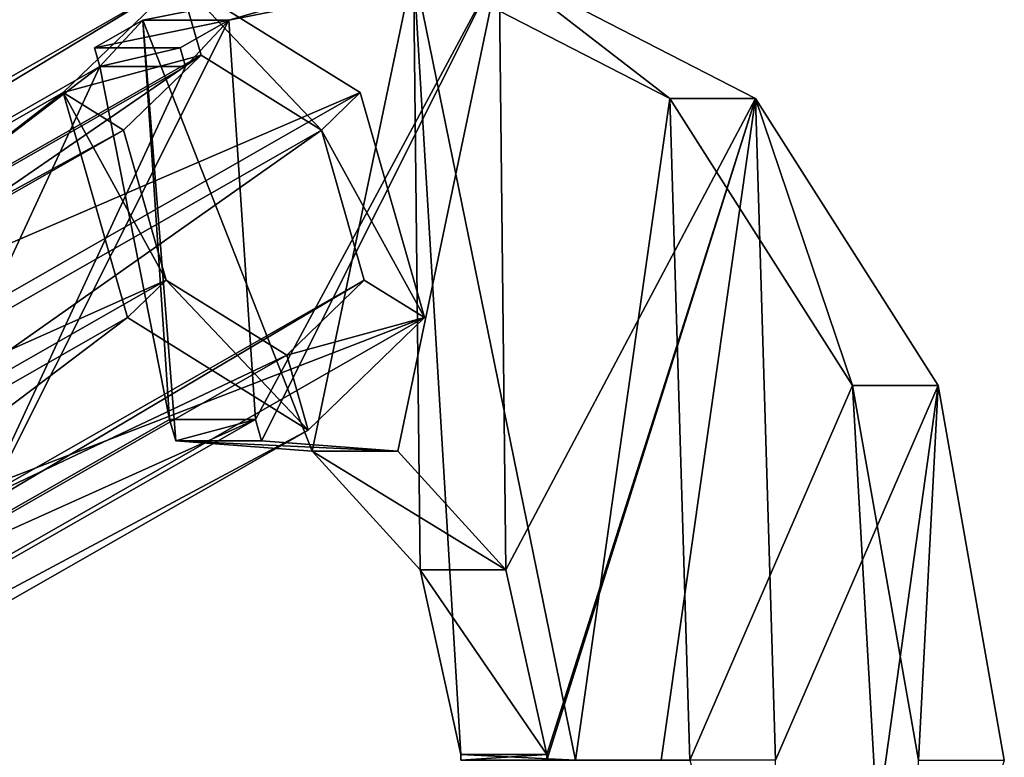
# Model space of a CAD drawing. Extents: x -1448 to 108, y -535 to 375.
# Tile 121 of 147: x 1 to 25, y 155 to 173. Entities that reach past the tile are written whole.
import ezdxf

# ---------------------------------------------------------------- set-up
doc = ezdxf.new("R2010")
doc.units = 0
doc.header["$LTSCALE"] = 33.374815
for name, color, linetype in [('143', 7, 'CONTINUOUS'), ('144', 7, 'CONTINUOUS'), ('145', 7, 'CONTINUOUS'), ('146', 7, 'CONTINUOUS'), ('147', 7, 'CONTINUOUS'), ('982', 7, 'CONTINUOUS'), ('983', 7, 'CONTINUOUS'), ('987', 7, 'CONTINUOUS'), ('989', 7, 'CONTINUOUS'), ('992', 7, 'CONTINUOUS'), ('993', 7, 'CONTINUOUS'), ('994', 7, 'CONTINUOUS'), ('995', 7, 'CONTINUOUS'), ('996', 7, 'CONTINUOUS'), ('998', 7, 'CONTINUOUS')]:
    doc.layers.add(name, color=color, linetype=linetype)

msp = doc.modelspace()

# ---------------------------------------------------------------- linework, layer by layer
at = {"layer": '143', "color": 7, "linetype": 'CONTINUOUS'}
for points in [[(-28.254, 153.323, -43.754), (-25.274, 151.467, -45.673), (5.183, 172.428, -10.317), (-28.254, 153.323, -43.754)], [(5.183, 172.428, -10.317), (-25.274, 151.467, -45.673), (8.163, 170.572, -12.237), (5.183, 172.428, -10.317)], [(-25.274, 151.467, -45.673), (-24.215, 147.761, -44.614), (8.163, 170.572, -12.237), (-25.274, 151.467, -45.673)], [(8.163, 170.572, -12.237), (-24.215, 147.761, -44.614), (9.221, 166.866, -11.178), (8.163, 170.572, -12.237)], [(-24.215, 147.761, -44.614), (-26.135, 145.905, -41.635), (9.221, 166.866, -11.178), (-24.215, 147.761, -44.614)], [(9.221, 166.866, -11.178), (-26.135, 145.905, -41.635), (7.302, 165.01, -8.198), (9.221, 166.866, -11.178)]]:
    msp.add_3dface(points, dxfattribs=at)
at = {"layer": '144', "color": 7, "linetype": 'CONTINUOUS'}
for points in [[(1.773, 171.501, -6.378), (5.183, 172.428, -10.317), (4.653, 174.282, -10.847), (1.773, 171.501, -6.378)], [(5.183, 172.428, -10.317), (8.163, 170.572, -12.237), (4.653, 174.282, -10.847), (5.183, 172.428, -10.317)], [(4.653, 174.282, -10.847), (8.163, 170.572, -12.237), (9.122, 171.501, -13.727), (4.653, 174.282, -10.847)], [(5.183, 172.428, -10.317), (1.773, 171.501, -6.378), (3.263, 170.572, -7.337), (5.183, 172.428, -10.317)], [(1.773, 171.501, -6.378), (3.363, 165.938, -4.789), (4.322, 166.866, -6.279), (1.773, 171.501, -6.378)], [(3.263, 170.572, -7.337), (1.773, 171.501, -6.378), (4.322, 166.866, -6.279), (3.263, 170.572, -7.337)], [(9.122, 171.501, -13.727), (8.163, 170.572, -12.237), (10.711, 165.938, -12.137), (9.122, 171.501, -13.727)], [(8.163, 170.572, -12.237), (9.221, 166.866, -11.178), (10.711, 165.938, -12.137), (8.163, 170.572, -12.237)], [(3.363, 165.938, -4.789), (7.832, 163.156, -7.668), (4.322, 166.866, -6.279), (3.363, 165.938, -4.789)], [(7.832, 163.156, -7.668), (7.302, 165.01, -8.198), (4.322, 166.866, -6.279), (7.832, 163.156, -7.668)], [(9.221, 166.866, -11.178), (7.302, 165.01, -8.198), (10.711, 165.938, -12.137), (9.221, 166.866, -11.178)], [(7.302, 165.01, -8.198), (7.832, 163.156, -7.668), (10.711, 165.938, -12.137), (7.302, 165.01, -8.198)]]:
    msp.add_3dface(points, dxfattribs=at)
at = {"layer": '145', "color": 7, "linetype": 'CONTINUOUS'}
for points in [[(-28.783, 155.177, -44.283), (4.653, 174.282, -10.847), (9.122, 171.501, -13.727), (-28.783, 155.177, -44.283)], [(-24.315, 152.396, -47.163), (-28.783, 155.177, -44.283), (9.122, 171.501, -13.727), (-24.315, 152.396, -47.163)], [(-24.315, 152.396, -47.163), (9.122, 171.501, -13.727), (10.711, 165.938, -12.137), (-24.315, 152.396, -47.163)], [(-22.725, 146.833, -45.574), (-24.315, 152.396, -47.163), (10.711, 165.938, -12.137), (-22.725, 146.833, -45.574)], [(7.832, 163.156, -7.668), (-22.725, 146.833, -45.574), (10.711, 165.938, -12.137), (7.832, 163.156, -7.668)], [(-25.605, 144.051, -41.105), (-22.725, 146.833, -45.574), (7.832, 163.156, -7.668), (-25.605, 144.051, -41.105)]]:
    msp.add_3dface(points, dxfattribs=at)
at = {"layer": '146', "color": 7, "linetype": 'CONTINUOUS'}
for points in [[(-28.254, 153.323, -43.754), (5.183, 172.428, -10.317), (3.263, 170.572, -7.337), (-28.254, 153.323, -43.754)], [(-30.173, 151.467, -40.774), (-28.254, 153.323, -43.754), (3.263, 170.572, -7.337), (-30.173, 151.467, -40.774)], [(-30.173, 151.467, -40.774), (3.263, 170.572, -7.337), (4.322, 166.866, -6.279), (-30.173, 151.467, -40.774)], [(-29.114, 147.761, -39.715), (-30.173, 151.467, -40.774), (4.322, 166.866, -6.279), (-29.114, 147.761, -39.715)], [(7.302, 165.01, -8.198), (-29.114, 147.761, -39.715), (4.322, 166.866, -6.279), (7.302, 165.01, -8.198)], [(-26.135, 145.905, -41.635), (-29.114, 147.761, -39.715), (7.302, 165.01, -8.198), (-26.135, 145.905, -41.635)]]:
    msp.add_3dface(points, dxfattribs=at)
at = {"layer": '147', "color": 7, "linetype": 'CONTINUOUS'}
for points in [[(-28.783, 155.177, -44.283), (-31.663, 152.396, -39.815), (4.653, 174.282, -10.847), (-28.783, 155.177, -44.283)], [(-31.663, 152.396, -39.815), (1.773, 171.501, -6.378), (4.653, 174.282, -10.847), (-31.663, 152.396, -39.815)], [(-31.663, 152.396, -39.815), (-30.074, 146.833, -38.225), (1.773, 171.501, -6.378), (-31.663, 152.396, -39.815)], [(-30.074, 146.833, -38.225), (3.363, 165.938, -4.789), (1.773, 171.501, -6.378), (-30.074, 146.833, -38.225)], [(-30.074, 146.833, -38.225), (-25.605, 144.051, -41.105), (3.363, 165.938, -4.789), (-30.074, 146.833, -38.225)], [(-25.605, 144.051, -41.105), (7.832, 163.156, -7.668), (3.363, 165.938, -4.789), (-25.605, 144.051, -41.105)]]:
    msp.add_3dface(points, dxfattribs=at)
at = {"layer": '982', "color": 7, "linetype": 'CONTINUOUS'}
for points in [[(12.555, 174.621, -5.067), (6.528, 163.423, -11.093), (5.869, 173.293, -11.752), (12.555, 174.621, -5.067)], [(6.68, 162.892, -10.941), (6.528, 163.423, -11.093), (12.555, 174.621, -5.067), (6.68, 162.892, -10.941)], [(10.051, 162.635, -7.57), (6.68, 162.892, -10.941), (12.555, 174.621, -5.067), (10.051, 162.635, -7.57)], [(12.72, 159.705, -4.901), (10.051, 162.635, -7.57), (12.555, 174.621, -5.067), (12.72, 159.705, -4.901)], [(18.896, 171.356, 1.275), (12.72, 159.705, -4.901), (12.555, 174.621, -5.067), (18.896, 171.356, 1.275)], [(6.528, 163.423, -11.093), (-1.339, 158.928, -18.961), (5.869, 173.293, -11.752), (6.528, 163.423, -11.093)], [(5.869, 173.293, -11.752), (-1.339, 158.928, -18.961), (4.8, 172.142, -12.822), (5.869, 173.293, -11.752)], [(4.667, 172.606, -12.954), (5.869, 173.293, -11.752), (4.8, 172.142, -12.822), (4.667, 172.606, -12.954)], [(-1.339, 158.928, -18.961), (-3.723, 167.272, -21.345), (4.8, 172.142, -12.822), (-1.339, 158.928, -18.961)], [(13.732, 155.14, -3.889), (12.72, 159.705, -4.901), (18.896, 171.356, 1.275), (13.732, 155.14, -3.889)], [(13.732, 155, -3.889), (13.732, 155.14, -3.889), (18.896, 171.356, 1.275), (13.732, 155, -3.889)], [(16.561, 155, -1.061), (13.732, 155, -3.889), (18.896, 171.356, 1.275), (16.561, 155, -1.061)], [(19.389, 155, 1.768), (16.561, 155, -1.061), (18.896, 171.356, 1.275), (19.389, 155, 1.768)], [(23.412, 164.264, 5.791), (19.389, 155, 1.768), (18.896, 171.356, 1.275), (23.412, 164.264, 5.791)], [(19.389, 135.5, 1.768), (19.389, 155, 1.768), (23.412, 164.264, 5.791), (19.389, 135.5, 1.768)], [(25.046, 155, 7.425), (19.389, 135.5, 1.768), (23.412, 164.264, 5.791), (25.046, 155, 7.425)]]:
    msp.add_3dface(points, dxfattribs=at)
at = {"layer": '983', "color": 7, "linetype": 'CONTINUOUS'}
for points in [[(10.433, 174.621, -2.945), (3.748, 173.293, -9.631), (7.93, 162.635, -5.449), (10.433, 174.621, -2.945)], [(10.599, 159.705, -2.78), (10.433, 174.621, -2.945), (7.93, 162.635, -5.449), (10.599, 159.705, -2.78)], [(11.611, 155.14, -1.768), (14.439, 155, 1.061), (10.433, 174.621, -2.945), (11.611, 155.14, -1.768)], [(11.611, 155.14, -1.768), (10.433, 174.621, -2.945), (10.599, 159.705, -2.78), (11.611, 155.14, -1.768)], [(14.439, 155, 1.061), (16.775, 171.356, 3.396), (10.433, 174.621, -2.945), (14.439, 155, 1.061)], [(2.678, 172.142, -10.7), (3.748, 173.293, -9.631), (2.546, 172.606, -10.833), (2.678, 172.142, -10.7)], [(3.748, 173.293, -9.631), (2.678, 172.142, -10.7), (4.407, 163.423, -8.972), (3.748, 173.293, -9.631)], [(7.93, 162.635, -5.449), (3.748, 173.293, -9.631), (4.559, 162.892, -8.82), (7.93, 162.635, -5.449)], [(4.559, 162.892, -8.82), (3.748, 173.293, -9.631), (4.407, 163.423, -8.972), (4.559, 162.892, -8.82)], [(2.678, 172.142, -10.7), (-5.845, 167.272, -19.223), (-3.461, 158.928, -16.839), (2.678, 172.142, -10.7)], [(4.407, 163.423, -8.972), (2.678, 172.142, -10.7), (-3.461, 158.928, -16.839), (4.407, 163.423, -8.972)], [(14.439, 155, 1.061), (17.268, 155, 3.889), (16.775, 171.356, 3.396), (14.439, 155, 1.061)], [(17.268, 155, 3.889), (21.291, 164.264, 7.912), (16.775, 171.356, 3.396), (17.268, 155, 3.889)], [(21.291, 164.264, 7.912), (17.268, 155, 3.889), (22.925, 135.5, 9.546), (21.291, 164.264, 7.912)], [(22.925, 155, 9.546), (21.291, 164.264, 7.912), (22.925, 135.5, 9.546), (22.925, 155, 9.546)], [(11.611, 155.14, -1.768), (11.611, 155, -1.768), (14.439, 155, 1.061), (11.611, 155.14, -1.768)]]:
    msp.add_3dface(points, dxfattribs=at)
at = {"layer": '987', "color": 7, "linetype": 'CONTINUOUS'}
for points in [[(5.869, 173.293, -11.752), (4.667, 172.606, -12.954), (2.546, 172.606, -10.833), (5.869, 173.293, -11.752)], [(3.748, 173.293, -9.631), (5.869, 173.293, -11.752), (2.546, 172.606, -10.833), (3.748, 173.293, -9.631)]]:
    msp.add_3dface(points, dxfattribs=at)
at = {"layer": '989', "color": 7, "linetype": 'CONTINUOUS'}
for points in [[(6.68, 162.892, -10.941), (10.051, 162.635, -7.57), (4.559, 162.892, -8.82), (6.68, 162.892, -10.941)], [(10.051, 162.635, -7.57), (7.93, 162.635, -5.449), (4.559, 162.892, -8.82), (10.051, 162.635, -7.57)], [(10.051, 162.635, -7.57), (12.72, 159.705, -4.901), (7.93, 162.635, -5.449), (10.051, 162.635, -7.57)], [(12.72, 159.705, -4.901), (10.599, 159.705, -2.78), (7.93, 162.635, -5.449), (12.72, 159.705, -4.901)], [(12.72, 159.705, -4.901), (13.732, 155.14, -3.889), (10.599, 159.705, -2.78), (12.72, 159.705, -4.901)], [(13.732, 155.14, -3.889), (11.611, 155.14, -1.768), (10.599, 159.705, -2.78), (13.732, 155.14, -3.889)]]:
    msp.add_3dface(points, dxfattribs=at)
at = {"layer": '992', "color": 7, "linetype": 'CONTINUOUS'}
for points in [[(-3.723, 167.272, -21.345), (-5.845, 167.272, -19.223), (2.678, 172.142, -10.7), (-3.723, 167.272, -21.345)], [(4.8, 172.142, -12.822), (-3.723, 167.272, -21.345), (2.678, 172.142, -10.7), (4.8, 172.142, -12.822)]]:
    msp.add_3dface(points, dxfattribs=at)
at = {"layer": '993', "color": 7, "linetype": 'CONTINUOUS'}
for points in [[(4.667, 172.606, -12.954), (2.678, 172.142, -10.7), (2.546, 172.606, -10.833), (4.667, 172.606, -12.954)], [(4.667, 172.606, -12.954), (4.8, 172.142, -12.822), (2.678, 172.142, -10.7), (4.667, 172.606, -12.954)]]:
    msp.add_3dface(points, dxfattribs=at)
at = {"layer": '994', "color": 7, "linetype": 'CONTINUOUS'}
for points in [[(6.528, 163.423, -11.093), (4.559, 162.892, -8.82), (4.407, 163.423, -8.972), (6.528, 163.423, -11.093)], [(6.528, 163.423, -11.093), (6.68, 162.892, -10.941), (4.559, 162.892, -8.82), (6.528, 163.423, -11.093)]]:
    msp.add_3dface(points, dxfattribs=at)
at = {"layer": '995', "color": 7, "linetype": 'CONTINUOUS'}
for points in [[(-1.339, 158.928, -18.961), (6.528, 163.423, -11.093), (-3.461, 158.928, -16.839), (-1.339, 158.928, -18.961)], [(6.528, 163.423, -11.093), (4.407, 163.423, -8.972), (-3.461, 158.928, -16.839), (6.528, 163.423, -11.093)]]:
    msp.add_3dface(points, dxfattribs=at)
at = {"layer": '996', "color": 7, "linetype": 'CONTINUOUS'}
for points in [[(10.433, 174.621, -2.945), (5.869, 173.293, -11.752), (3.748, 173.293, -9.631), (10.433, 174.621, -2.945)], [(12.555, 174.621, -5.067), (5.869, 173.293, -11.752), (10.433, 174.621, -2.945), (12.555, 174.621, -5.067)], [(16.775, 171.356, 3.396), (12.555, 174.621, -5.067), (10.433, 174.621, -2.945), (16.775, 171.356, 3.396)], [(18.896, 171.356, 1.275), (12.555, 174.621, -5.067), (16.775, 171.356, 3.396), (18.896, 171.356, 1.275)], [(21.291, 164.264, 7.912), (18.896, 171.356, 1.275), (16.775, 171.356, 3.396), (21.291, 164.264, 7.912)], [(23.412, 164.264, 5.791), (18.896, 171.356, 1.275), (21.291, 164.264, 7.912), (23.412, 164.264, 5.791)], [(22.925, 155, 9.546), (23.412, 164.264, 5.791), (21.291, 164.264, 7.912), (22.925, 155, 9.546)], [(25.046, 155, 7.425), (23.412, 164.264, 5.791), (22.925, 155, 9.546), (25.046, 155, 7.425)]]:
    msp.add_3dface(points, dxfattribs=at)
at = {"layer": '998', "color": 7, "linetype": 'CONTINUOUS'}
for points in [[(13.732, 155.14, -3.889), (13.732, 155, -3.889), (11.611, 155, -1.768), (13.732, 155.14, -3.889)], [(11.611, 155.14, -1.768), (13.732, 155.14, -3.889), (11.611, 155, -1.768), (11.611, 155.14, -1.768)]]:
    msp.add_3dface(points, dxfattribs=at)

doc.saveas('drawing.dxf')
